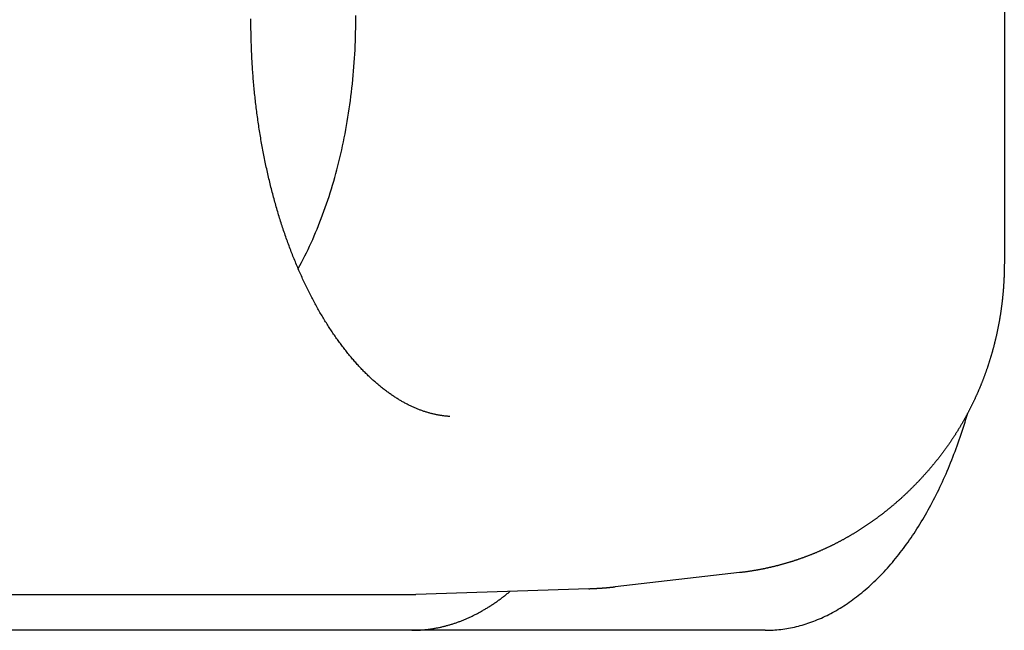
# Model space of a CAD drawing. Extents: x 987 to 2641, y 1244 to 2490.
# Tile 132 of 138: x 2582 to 2596, y 2078 to 2087. Entities that reach past the tile are written whole.
import ezdxf

# ---------------------------------------------------------------- set-up
doc = ezdxf.new("R2010")
doc.units = 0
doc.layers.add('KF_GRAVIS_8_REAR', color=7, linetype='CONTINUOUS')

# ---------------------------------------------------------------- blocks, each defined once
blk = doc.blocks.new('KF_GRAVIS_8_REAR')
at = {"layer": 'KF_GRAVIS_8_REAR'}
for p, q in [((81.94139, -55.61682), (81.94139, -62.38318)), ((78.25869, -66.69744), (76.52949, -66.89401)), ((76.16399, -66.92069), (73.75525, -66.99913)), ((57.29782, -67), (73.70168, -67)), ((72.71031, -67.5), (59.17511, -67.5)), ((78.61561, -67.5), (72.71031, -67.5))]:
    blk.add_line(p, q, dxfattribs=at)
for points in [[(74.2283, -64.5235, 0), (74.2183, -64.5228, 0), (74.2083, -64.522, 0), (74.1982, -64.5212, 0), (74.1881, -64.5203, 0), (74.1781, -64.5193, 0), (74.168, -64.5182, 0), (74.1579, -64.5171, 0), (74.1477, -64.5159, 0), (74.1376, -64.5146, 0), (74.1274, -64.5132, 0), (74.1173, -64.5117, 0), (74.1071, -64.5102, 0), (74.0969, -64.5086, 0), (74.0867, -64.5069, 0), (74.0765, -64.5051, 0), (74.0663, -64.5033, 0), (74.0561, -64.5013, 0), (74.0458, -64.4993, 0), (74.0355, -64.4972, 0), (74.0253, -64.495, 0), (74.015, -64.4927, 0), (74.0047, -64.4904, 0), (73.9944, -64.488, 0), (73.9841, -64.4855, 0), (73.9737, -64.4829, 0), (73.9634, -64.4802, 0), (73.953, -64.4774, 0), (73.9427, -64.4746, 0), (73.9323, -64.4716, 0), (73.9219, -64.4686, 0), (73.9115, -64.4655, 0), (73.9011, -64.4623, 0), (73.8907, -64.459, 0), (73.8802, -64.4557, 0), (73.8698, -64.4522, 0), (73.8593, -64.4487, 0), (73.8489, -64.445, 0), (73.8384, -64.4413, 0), (73.8279, -64.4375, 0), (73.8174, -64.4336, 0), (73.8069, -64.4297, 0), (73.7964, -64.4256, 0), (73.7858, -64.4214, 0), (73.7753, -64.4172, 0), (73.7647, -64.4129, 0), (73.7542, -64.4084, 0), (73.7436, -64.4039, 0), (73.733, -64.3993, 0), (73.7224, -64.3946, 0), (73.7118, -64.3898, 0), (73.7012, -64.3849, 0), (73.6906, -64.38, 0), (73.68, -64.3749, 0), (73.6694, -64.3698, 0), (73.6587, -64.3645, 0), (73.6481, -64.3592, 0), (73.6374, -64.3537, 0), (73.6267, -64.3482, 0), (73.616, -64.3426, 0), (73.6054, -64.3369, 0), (73.5947, -64.331, 0), (73.5839, -64.3251, 0), (73.5732, -64.3191, 0), (73.5625, -64.313, 0), (73.5518, -64.3068, 0), (73.541, -64.3005, 0), (73.5303, -64.2942, 0), (73.5195, -64.2877, 0), (73.5088, -64.2811, 0), (73.498, -64.2744, 0), (73.4872, -64.2676, 0), (73.4764, -64.2607, 0), (73.4656, -64.2538, 0), (73.4548, -64.2467, 0), (73.444, -64.2395, 0), (73.4332, -64.2323, 0), (73.4224, -64.2249, 0), (73.4115, -64.2174, 0), (73.4007, -64.2098, 0), (73.3898, -64.2022, 0), (73.379, -64.1944, 0), (73.3681, -64.1865, 0), (73.3572, -64.1785, 0), (73.3464, -64.1705, 0), (73.3355, -64.1623, 0), (73.3246, -64.154, 0), (73.3137, -64.1456, 0), (73.3028, -64.1371, 0), (73.2919, -64.1285, 0), (73.281, -64.1198, 0), (73.27, -64.111, 0), (73.2591, -64.1021, 0), (73.2482, -64.0931, 0), (73.2372, -64.084, 0), (73.2263, -64.0748, 0), (73.2153, -64.0655, 0), (73.2044, -64.056, 0), (73.1934, -64.0465, 0), (73.1825, -64.0369, 0), (73.1715, -64.0271, 0), (73.1605, -64.0173, 0), (73.1495, -64.0073, 0), (73.1385, -63.9972, 0), (73.1276, -63.987, 0), (73.1166, -63.9767, 0), (73.1056, -63.9664, 0), (73.0946, -63.9559, 0), (73.0837, -63.9453, 0), (73.0727, -63.9346, 0), (73.0617, -63.9237, 0), (73.0508, -63.9128, 0), (73.0399, -63.9018, 0), (73.0289, -63.8907, 0), (73.018, -63.8794, 0), (73.0071, -63.8681, 0), (72.9962, -63.8567, 0), (72.9853, -63.8451, 0), (72.9744, -63.8335, 0), (72.9635, -63.8217, 0), (72.9527, -63.8099, 0), (72.9418, -63.7979, 0), (72.931, -63.7859, 0), (72.9201, -63.7737, 0), (72.9093, -63.7615, 0), (72.8985, -63.7491, 0), (72.8877, -63.7366, 0), (72.8769, -63.7241, 0), (72.8662, -63.7114, 0), (72.8554, -63.6986, 0), (72.8447, -63.6858, 0), (72.8339, -63.6728, 0), (72.8232, -63.6597, 0), (72.8126, -63.6466, 0), (72.8019, -63.6333, 0), (72.7912, -63.6199, 0), (72.7806, -63.6065, 0), (72.77, -63.5929, 0), (72.7594, -63.5792, 0), (72.7488, -63.5655, 0), (72.7382, -63.5516, 0), (72.7277, -63.5376, 0), (72.7172, -63.5236, 0), (72.7067, -63.5094, 0), (72.6962, -63.4951, 0), (72.6857, -63.4808, 0), (72.6753, -63.4663, 0), (72.6649, -63.4518, 0), (72.6545, -63.4371, 0), (72.6441, -63.4224, 0), (72.6338, -63.4076, 0), (72.6235, -63.3926, 0), (72.6132, -63.3776, 0), (72.6029, -63.3625, 0), (72.5927, -63.3472, 0), (72.5825, -63.3319, 0), (72.5723, -63.3165, 0), (72.5621, -63.301, 0), (72.552, -63.2854, 0), (72.5419, -63.2697, 0), (72.5318, -63.2539, 0), (72.5217, -63.238, 0), (72.5117, -63.222, 0), (72.5017, -63.2059, 0), (72.4918, -63.1898, 0), (72.4818, -63.1735, 0), (72.4719, -63.1571, 0), (72.4621, -63.1407, 0), (72.4522, -63.1242, 0), (72.4424, -63.1075, 0), (72.4326, -63.0908, 0), (72.4229, -63.074, 0), (72.4132, -63.0571, 0), (72.4035, -63.0401, 0), (72.3939, -63.023, 0), (72.3843, -63.0058, 0), (72.3747, -62.9885, 0), (72.3652, -62.9711, 0), (72.3557, -62.9537, 0), (72.3462, -62.9362, 0), (72.3368, -62.9185, 0), (72.3274, -62.9008, 0), (72.3181, -62.883, 0), (72.3087, -62.8651, 0), (72.2995, -62.8471, 0), (72.2902, -62.8291, 0), (72.281, -62.8109, 0), (72.2719, -62.7927, 0), (72.2627, -62.7744, 0), (72.2537, -62.756, 0), (72.2446, -62.7375, 0), (72.2356, -62.719, 0), (72.2266, -62.7003, 0), (72.2177, -62.6816, 0), (72.2088, -62.6628, 0), (72.2, -62.6439, 0), (72.1912, -62.6249, 0), (72.1824, -62.6059, 0), (72.1737, -62.5868, 0), (72.165, -62.5676, 0), (72.1563, -62.5483, 0), (72.1477, -62.5289, 0), (72.1392, -62.5095, 0), (72.1307, -62.4899, 0), (72.1222, -62.4703, 0), (72.1138, -62.4507, 0), (72.1054, -62.4309, 0), (72.097, -62.4111, 0), (72.0887, -62.3912, 0), (72.0805, -62.3712, 0), (72.0723, -62.3512, 0), (72.0641, -62.331, 0), (72.056, -62.3108, 0), (72.0479, -62.2906, 0), (72.0399, -62.2702, 0), (72.0319, -62.2498, 0), (72.024, -62.2293, 0), (72.0161, -62.2088, 0), (72.0083, -62.1881, 0), (72.0005, -62.1674, 0), (71.9927, -62.1467, 0), (71.985, -62.1258, 0), (71.9774, -62.1049, 0), (71.9698, -62.0839, 0), (71.9622, -62.0629, 0), (71.9547, -62.0418, 0), (71.9473, -62.0206, 0), (71.9399, -61.9994, 0), (71.9325, -61.9781, 0), (71.9252, -61.9567, 0), (71.918, -61.9352, 0), (71.9107, -61.9137, 0), (71.9036, -61.8921, 0), (71.8965, -61.8705, 0), (71.8894, -61.8488, 0), (71.8824, -61.827, 0), (71.8755, -61.8052, 0), (71.8686, -61.7833, 0), (71.8618, -61.7614, 0), (71.855, -61.7393, 0), (71.8482, -61.7173, 0), (71.8416, -61.6951, 0), (71.8349, -61.6729, 0), (71.8284, -61.6507, 0), (71.8218, -61.6284, 0), (71.8154, -61.606, 0), (71.8089, -61.5836, 0), (71.8026, -61.5611, 0), (71.7963, -61.5385, 0), (71.79, -61.5159, 0), (71.7838, -61.4933, 0), (71.7777, -61.4706, 0), (71.7716, -61.4478, 0), (71.7656, -61.425, 0), (71.7596, -61.4021, 0), (71.7537, -61.3792, 0), (71.7478, -61.3562, 0), (71.742, -61.3332, 0), (71.7363, -61.3101, 0), (71.7306, -61.287, 0), (71.7249, -61.2638, 0), (71.7193, -61.2406, 0), (71.7138, -61.2173, 0), (71.7083, -61.1939, 0), (71.7029, -61.1706, 0), (71.6976, -61.1471, 0), (71.6923, -61.1237, 0), (71.687, -61.1001, 0), (71.6818, -61.0766, 0), (71.6767, -61.053, 0), (71.6716, -61.0293, 0), (71.6666, -61.0056, 0), (71.6617, -60.9819, 0), (71.6568, -60.9581, 0), (71.6519, -60.9342, 0), (71.6471, -60.9104, 0), (71.6424, -60.8865, 0), (71.6377, -60.8625, 0), (71.6331, -60.8385, 0), (71.6286, -60.8145, 0), (71.6241, -60.7904, 0), (71.6197, -60.7663, 0), (71.6153, -60.7421, 0), (71.611, -60.7179, 0), (71.6067, -60.6937, 0), (71.6025, -60.6694, 0), (71.5984, -60.6451, 0), (71.5943, -60.6208, 0), (71.5903, -60.5964, 0), (71.5864, -60.572, 0), (71.5825, -60.5475, 0), (71.5786, -60.5231, 0), (71.5749, -60.4985, 0), (71.5711, -60.474, 0), (71.5675, -60.4494, 0), (71.5639, -60.4248, 0), (71.5604, -60.4002, 0), (71.5569, -60.3755, 0), (71.5535, -60.3508, 0), (71.5501, -60.3261, 0), (71.5469, -60.3013, 0), (71.5436, -60.2765, 0), (71.5405, -60.2517, 0), (71.5374, -60.2269, 0), (71.5343, -60.202, 0), (71.5314, -60.1771, 0), (71.5285, -60.1522, 0), (71.5256, -60.1272, 0), (71.5228, -60.1022, 0), (71.5201, -60.0772, 0), (71.5174, -60.0522, 0), (71.5148, -60.0272, 0), (71.5123, -60.0021, 0), (71.5098, -59.977, 0), (71.5074, -59.9519, 0), (71.5051, -59.9268, 0), (71.5028, -59.9016, 0), (71.5006, -59.8764, 0), (71.4984, -59.8512, 0), (71.4963, -59.826, 0), (71.4943, -59.8008, 0), (71.4923, -59.7755, 0), (71.4904, -59.7503, 0), (71.4886, -59.725, 0), (71.4868, -59.6997, 0), (71.4851, -59.6744, 0), (71.4834, -59.6491, 0), (71.4819, -59.6237, 0), (71.4803, -59.5984, 0), (71.4789, -59.573, 0), (71.4775, -59.5476, 0), (71.4761, -59.5222, 0), (71.4749, -59.4968, 0), (71.4737, -59.4714, 0), (71.4725, -59.446, 0), (71.4714, -59.4206, 0), (71.4704, -59.3951, 0), (71.4695, -59.3697, 0), (71.4686, -59.3442, 0), (71.4677, -59.3187, 0), (71.467, -59.2933, 0), (71.4663, -59.2678, 0), (71.4656, -59.2423, 0), (71.4651, -59.2168, 0), (71.4646, -59.1913, 0), (71.4641, -59.1658, 0), (71.4637, -59.1403, 0), (71.4634, -59.1148, 0), (71.4632, -59.0893, 0), (71.463, -59.0638, 0), (71.4628, -59.0383, 0), (71.4628, -59.0128, 0), (71.4628, -58.9872, 0)], [(72.1201, -62.4658, 0), (72.1437, -62.4224, 0), (72.167, -62.3785, 0), (72.1901, -62.3342, 0), (72.2128, -62.2894, 0), (72.2352, -62.2441, 0), (72.2573, -62.1983, 0), (72.2791, -62.1521, 0), (72.3006, -62.1054, 0), (72.3218, -62.0583, 0), (72.3426, -62.0108, 0), (72.3631, -61.9628, 0), (72.3833, -61.9144, 0), (72.4031, -61.8655, 0), (72.4226, -61.8163, 0), (72.4418, -61.7667, 0), (72.4606, -61.7166, 0), (72.479, -61.6662, 0), (72.4972, -61.6154, 0), (72.5149, -61.5642, 0), (72.5324, -61.5127, 0), (72.5494, -61.4608, 0), (72.5662, -61.4085, 0), (72.5825, -61.3559, 0), (72.5985, -61.303, 0), (72.6141, -61.2497, 0), (72.6294, -61.1961, 0), (72.6443, -61.1422, 0), (72.6588, -61.088, 0), (72.6729, -61.0335, 0), (72.6867, -60.9786, 0), (72.7001, -60.9236, 0), (72.7131, -60.8682, 0), (72.7257, -60.8126, 0), (72.738, -60.7567, 0), (72.7498, -60.7005, 0), (72.7613, -60.6441, 0), (72.7724, -60.5875, 0), (72.7831, -60.5307, 0), (72.7934, -60.4736, 0), (72.8033, -60.4163, 0), (72.8129, -60.3588, 0), (72.822, -60.3012, 0), (72.8307, -60.2433, 0), (72.8391, -60.1853, 0), (72.847, -60.1271, 0), (72.8545, -60.0687, 0), (72.8617, -60.0102, 0), (72.8684, -59.9515, 0), (72.8747, -59.8927, 0), (72.8807, -59.8337, 0), (72.8862, -59.7747, 0), (72.8913, -59.7155, 0), (72.896, -59.6563, 0), (72.9003, -59.5969, 0), (72.9042, -59.5375, 0), (72.9077, -59.4779, 0), (72.9108, -59.4183, 0), (72.9134, -59.3587, 0), (72.9157, -59.299, 0), (72.9175, -59.2392, 0), (72.919, -59.1795, 0), (72.92, -59.1197, 0), (72.9206, -59.0598, 0), (72.9208, -59, 0), (72.9206, -58.9402, 0)], [(81.9414, -62.3832, 0), (81.9414, -62.3911, 0), (81.9414, -62.3989, 0), (81.9413, -62.4068, 0), (81.9413, -62.4147, 0), (81.9412, -62.4225, 0), (81.9412, -62.4304, 0), (81.9411, -62.4383, 0), (81.941, -62.4461, 0), (81.9409, -62.454, 0), (81.9407, -62.4619, 0), (81.9406, -62.4697, 0), (81.9405, -62.4776, 0), (81.9403, -62.4854, 0), (81.9401, -62.4933, 0), (81.9399, -62.5012, 0), (81.9397, -62.509, 0), (81.9395, -62.5169, 0), (81.9393, -62.5248, 0), (81.939, -62.5326, 0), (81.9388, -62.5405, 0), (81.9385, -62.5483, 0), (81.9382, -62.5562, 0), (81.938, -62.5641, 0), (81.9376, -62.5719, 0), (81.9373, -62.5798, 0), (81.937, -62.5876, 0), (81.9366, -62.5955, 0), (81.9363, -62.6033, 0), (81.9359, -62.6112, 0), (81.9355, -62.619, 0), (81.9351, -62.6269, 0), (81.9347, -62.6347, 0), (81.9343, -62.6426, 0), (81.9339, -62.6504, 0), (81.9334, -62.6583, 0), (81.933, -62.6661, 0), (81.9325, -62.674, 0), (81.932, -62.6818, 0), (81.9315, -62.6897, 0), (81.931, -62.6975, 0), (81.9304, -62.7054, 0), (81.9299, -62.7132, 0), (81.9293, -62.721, 0), (81.9288, -62.7289, 0), (81.9282, -62.7367, 0), (81.9276, -62.7445, 0), (81.927, -62.7524, 0), (81.9264, -62.7602, 0), (81.9257, -62.768, 0), (81.9251, -62.7759, 0), (81.9244, -62.7837, 0), (81.9238, -62.7915, 0), (81.9231, -62.7994, 0), (81.9224, -62.8072, 0), (81.9217, -62.815, 0), (81.9209, -62.8228, 0), (81.9202, -62.8307, 0), (81.9194, -62.8385, 0), (81.9187, -62.8463, 0), (81.9179, -62.8541, 0), (81.9171, -62.8619, 0), (81.9163, -62.8697, 0), (81.9155, -62.8775, 0), (81.9146, -62.8854, 0), (81.9138, -62.8932, 0), (81.9129, -62.901, 0), (81.9121, -62.9088, 0), (81.9112, -62.9166, 0), (81.9103, -62.9244, 0), (81.9094, -62.9322, 0), (81.9084, -62.94, 0), (81.9075, -62.9478, 0), (81.9065, -62.9556, 0), (81.9056, -62.9634, 0), (81.9046, -62.9712, 0), (81.9036, -62.979, 0), (81.9026, -62.9867, 0), (81.9016, -62.9945, 0), (81.9005, -63.0023, 0), (81.8995, -63.0101, 0), (81.8984, -63.0179, 0), (81.8974, -63.0257, 0), (81.8963, -63.0334, 0), (81.8952, -63.0412, 0), (81.8941, -63.049, 0), (81.8929, -63.0568, 0), (81.8918, -63.0645, 0), (81.8907, -63.0723, 0), (81.8895, -63.0801, 0), (81.8883, -63.0878, 0), (81.8871, -63.0956, 0), (81.8859, -63.1033, 0), (81.8847, -63.1111, 0), (81.8835, -63.1188, 0), (81.8822, -63.1266, 0), (81.881, -63.1343, 0), (81.8797, -63.1421, 0), (81.8784, -63.1498, 0), (81.8771, -63.1576, 0), (81.8758, -63.1653, 0), (81.8745, -63.173, 0), (81.8731, -63.1808, 0), (81.8718, -63.1885, 0), (81.8704, -63.1962, 0), (81.869, -63.204, 0), (81.8676, -63.2117, 0), (81.8662, -63.2194, 0), (81.8648, -63.2271, 0), (81.8634, -63.2348, 0), (81.8619, -63.2426, 0), (81.8605, -63.2503, 0), (81.859, -63.258, 0), (81.8575, -63.2657, 0), (81.856, -63.2734, 0), (81.8545, -63.2811, 0), (81.853, -63.2888, 0), (81.8514, -63.2965, 0), (81.8499, -63.3042, 0), (81.8483, -63.3119, 0), (81.8467, -63.3195, 0), (81.8451, -63.3272, 0), (81.8435, -63.3349, 0), (81.8419, -63.3426, 0), (81.8403, -63.3503, 0), (81.8386, -63.3579, 0), (81.837, -63.3656, 0), (81.8353, -63.3733, 0), (81.8336, -63.3809, 0), (81.8319, -63.3886, 0), (81.8302, -63.3962, 0), (81.8285, -63.4039, 0), (81.8267, -63.4116, 0), (81.825, -63.4192, 0), (81.8232, -63.4268, 0), (81.8214, -63.4345, 0), (81.8196, -63.4421, 0), (81.8178, -63.4498, 0), (81.816, -63.4574, 0), (81.8142, -63.465, 0), (81.8123, -63.4726, 0), (81.8105, -63.4803, 0), (81.8086, -63.4879, 0), (81.8067, -63.4955, 0), (81.8048, -63.5031, 0), (81.8029, -63.5107, 0), (81.801, -63.5183, 0), (81.799, -63.5259, 0), (81.7971, -63.5335, 0), (81.7951, -63.5411, 0), (81.7931, -63.5487, 0), (81.7911, -63.5563, 0), (81.7891, -63.5639, 0), (81.7871, -63.5714, 0), (81.7851, -63.579, 0), (81.783, -63.5866, 0), (81.7809, -63.5941, 0), (81.7789, -63.6017, 0), (81.7768, -63.6093, 0), (81.7747, -63.6168, 0), (81.7726, -63.6244, 0), (81.7704, -63.6319, 0), (81.7683, -63.6395, 0), (81.7661, -63.647, 0), (81.764, -63.6545, 0), (81.7618, -63.6621, 0), (81.7596, -63.6696, 0), (81.7574, -63.6771, 0), (81.7551, -63.6847, 0), (81.7529, -63.6922, 0), (81.7507, -63.6997, 0), (81.7484, -63.7072, 0), (81.7461, -63.7147, 0), (81.7438, -63.7222, 0), (81.7415, -63.7297, 0), (81.7392, -63.7372, 0), (81.7369, -63.7447, 0), (81.7345, -63.7522, 0), (81.7322, -63.7596, 0), (81.7298, -63.7671, 0), (81.7274, -63.7746, 0), (81.725, -63.782, 0), (81.7226, -63.7895, 0), (81.7202, -63.797, 0), (81.7178, -63.8044, 0), (81.7153, -63.8119, 0), (81.7128, -63.8193, 0), (81.7104, -63.8267, 0), (81.7079, -63.8342, 0), (81.7054, -63.8416, 0), (81.7029, -63.849, 0), (81.7003, -63.8565, 0), (81.6978, -63.8639, 0), (81.6952, -63.8713, 0), (81.6927, -63.8787, 0), (81.6901, -63.8861, 0), (81.6875, -63.8935, 0), (81.6849, -63.9009, 0), (81.6822, -63.9083, 0), (81.6796, -63.9157, 0), (81.677, -63.923, 0), (81.6743, -63.9304, 0), (81.6716, -63.9378, 0), (81.6689, -63.9452, 0), (81.6662, -63.9525, 0), (81.6635, -63.9599, 0), (81.6608, -63.9672, 0), (81.658, -63.9746, 0), (81.6553, -63.9819, 0), (81.6525, -63.9892, 0), (81.6497, -63.9966, 0), (81.6469, -64.0039, 0), (81.6441, -64.0112, 0), (81.6413, -64.0185, 0), (81.6385, -64.0258, 0), (81.6356, -64.0331, 0), (81.6327, -64.0404, 0), (81.6299, -64.0477, 0), (81.627, -64.055, 0), (81.6241, -64.0623, 0), (81.6212, -64.0696, 0), (81.6182, -64.0768, 0), (81.6153, -64.0841, 0), (81.6123, -64.0914, 0), (81.6094, -64.0986, 0), (81.6064, -64.1059, 0), (81.6034, -64.1131, 0), (81.6004, -64.1204, 0), (81.5974, -64.1276, 0), (81.5943, -64.1348, 0), (81.5913, -64.1421, 0), (81.5882, -64.1493, 0), (81.5852, -64.1565, 0), (81.5821, -64.1637, 0), (81.579, -64.1709, 0), (81.5759, -64.1781, 0), (81.5727, -64.1853, 0), (81.5696, -64.1925, 0), (81.5664, -64.1996, 0), (81.5633, -64.2068, 0), (81.5601, -64.214, 0), (81.5569, -64.2211, 0), (81.5537, -64.2283, 0), (81.5505, -64.2354, 0), (81.5472, -64.2426, 0), (81.544, -64.2497, 0), (81.5407, -64.2568, 0), (81.5375, -64.264, 0), (81.5342, -64.2711, 0), (81.5309, -64.2782, 0), (81.5276, -64.2853, 0), (81.5243, -64.2924, 0), (81.5209, -64.2995, 0), (81.5176, -64.3066, 0), (81.5142, -64.3137, 0), (81.5108, -64.3207, 0), (81.5075, -64.3278, 0), (81.5041, -64.3349, 0), (81.5006, -64.3419, 0), (81.4972, -64.349, 0), (81.4938, -64.356, 0), (81.4903, -64.3631, 0), (81.4869, -64.3701, 0), (81.4834, -64.3771, 0), (81.4799, -64.3841, 0), (81.4764, -64.3911, 0), (81.4729, -64.3982, 0), (81.4693, -64.4052, 0), (81.4658, -64.4121, 0), (81.4623, -64.4191, 0), (81.4587, -64.4261, 0), (81.4551, -64.4331, 0), (81.4515, -64.44, 0), (81.4479, -64.447, 0), (81.4443, -64.454, 0), (81.4407, -64.4609, 0), (81.437, -64.4678, 0), (81.4334, -64.4748, 0), (81.4297, -64.4817, 0), (81.426, -64.4886, 0), (81.4223, -64.4955, 0), (81.4186, -64.5024, 0), (81.4149, -64.5093, 0), (81.4111, -64.5162, 0), (81.4074, -64.5231, 0), (81.4036, -64.53, 0), (81.3999, -64.5369, 0), (81.3961, -64.5437, 0), (81.3923, -64.5506, 0), (81.3885, -64.5574, 0), (81.3846, -64.5643, 0), (81.3808, -64.5711, 0), (81.377, -64.5779, 0), (81.3731, -64.5848, 0), (81.3692, -64.5916, 0), (81.3653, -64.5984, 0), (81.3614, -64.6052, 0), (81.3575, -64.612, 0), (81.3536, -64.6188, 0), (81.3497, -64.6255, 0), (81.3457, -64.6323, 0), (81.3418, -64.6391, 0), (81.3378, -64.6458, 0), (81.3338, -64.6526, 0), (81.3298, -64.6593, 0), (81.3258, -64.6661, 0), (81.3218, -64.6728, 0), (81.3177, -64.6795, 0), (81.3137, -64.6862, 0), (81.3096, -64.6929, 0), (81.3055, -64.6996, 0), (81.3014, -64.7063, 0), (81.2973, -64.713, 0), (81.2932, -64.7197, 0), (81.2891, -64.7263, 0), (81.285, -64.733, 0), (81.2808, -64.7396, 0), (81.2767, -64.7463, 0), (81.2725, -64.7529, 0), (81.2683, -64.7595, 0), (81.2641, -64.7661, 0), (81.2599, -64.7728, 0), (81.2557, -64.7794, 0), (81.2514, -64.786, 0), (81.2472, -64.7925, 0), (81.2429, -64.7991, 0), (81.2386, -64.8057, 0), (81.2344, -64.8123, 0), (81.2301, -64.8188, 0), (81.2258, -64.8254, 0), (81.2214, -64.8319, 0), (81.2171, -64.8384, 0), (81.2128, -64.845, 0), (81.2084, -64.8515, 0), (81.204, -64.858, 0), (81.1996, -64.8645, 0), (81.1952, -64.871, 0), (81.1908, -64.8774, 0), (81.1864, -64.8839, 0), (81.182, -64.8904, 0), (81.1776, -64.8968, 0), (81.1731, -64.9033, 0), (81.1686, -64.9097, 0), (81.1641, -64.9162, 0), (81.1597, -64.9226, 0), (81.1552, -64.929, 0), (81.1506, -64.9354, 0), (81.1461, -64.9418, 0), (81.1416, -64.9482, 0), (81.137, -64.9546, 0), (81.1325, -64.961, 0), (81.1279, -64.9673, 0), (81.1233, -64.9737, 0), (81.1187, -64.98, 0), (81.1141, -64.9864, 0), (81.1095, -64.9927, 0), (81.1048, -64.999, 0), (81.1002, -65.0053, 0), (81.0955, -65.0116, 0), (81.0909, -65.0179, 0), (81.0862, -65.0242, 0), (81.0815, -65.0305, 0), (81.0768, -65.0368, 0), (81.0721, -65.043, 0), (81.0673, -65.0493, 0), (81.0626, -65.0555, 0), (81.0578, -65.0618, 0), (81.0531, -65.068, 0), (81.0483, -65.0742, 0), (81.0435, -65.0804, 0), (81.0387, -65.0866, 0), (81.0339, -65.0928, 0), (81.0291, -65.099, 0), (81.0243, -65.1051, 0), (81.0194, -65.1113, 0), (81.0146, -65.1175, 0), (81.0097, -65.1236, 0), (81.0048, -65.1297, 0), (80.9999, -65.1359, 0), (80.995, -65.142, 0), (80.9901, -65.1481, 0), (80.9852, -65.1542, 0), (80.9802, -65.1603, 0), (80.9753, -65.1663, 0)], [(78.6156, -67.5, 0), (78.6428, -67.4998, 0), (78.67, -67.4992, 0), (78.6972, -67.4982, 0), (78.7244, -67.4967, 0), (78.7516, -67.4949, 0), (78.7787, -67.4926, 0), (78.8059, -67.49, 0), (78.833, -67.4869, 0), (78.8602, -67.4834, 0), (78.8873, -67.4796, 0), (78.9144, -67.4753, 0), (78.9414, -67.4706, 0), (78.9685, -67.4655, 0), (78.9955, -67.46, 0), (79.0225, -67.4541, 0), (79.0494, -67.4477, 0), (79.0764, -67.441, 0), (79.1033, -67.4339, 0), (79.1301, -67.4264, 0), (79.1569, -67.4184, 0), (79.1837, -67.4101, 0), (79.2105, -67.4013, 0), (79.2371, -67.3922, 0), (79.2638, -67.3827, 0), (79.2904, -67.3727, 0), (79.3169, -67.3624, 0), (79.3434, -67.3516, 0), (79.3699, -67.3405, 0), (79.3962, -67.3289, 0), (79.4226, -67.317, 0), (79.4488, -67.3047, 0), (79.475, -67.292, 0), (79.5012, -67.2788, 0), (79.5273, -67.2653, 0), (79.5533, -67.2514, 0), (79.5792, -67.2371, 0), (79.6051, -67.2225, 0), (79.6309, -67.2074, 0), (79.6566, -67.1919, 0), (79.6822, -67.1761, 0), (79.7078, -67.1599, 0), (79.7332, -67.1433, 0), (79.7586, -67.1263, 0), (79.784, -67.1089, 0), (79.8092, -67.0911, 0), (79.8343, -67.073, 0), (79.8594, -67.0545, 0), (79.8843, -67.0356, 0), (79.9092, -67.0164, 0), (79.9339, -66.9967, 0), (79.9586, -66.9767, 0), (79.9832, -66.9564, 0), (80.0076, -66.9356, 0), (80.032, -66.9145, 0), (80.0562, -66.893, 0), (80.0804, -66.8712, 0), (80.1044, -66.849, 0), (80.1283, -66.8264, 0), (80.1521, -66.8035, 0), (80.1758, -66.7802, 0), (80.1994, -66.7566, 0), (80.2229, -66.7326, 0), (80.2462, -66.7083, 0), (80.2695, -66.6836, 0), (80.2926, -66.6586, 0), (80.3155, -66.6332, 0), (80.3384, -66.6074, 0), (80.3611, -66.5814, 0), (80.3837, -66.555, 0), (80.4062, -66.5282, 0), (80.4285, -66.5011, 0), (80.4507, -66.4737, 0), (80.4727, -66.446, 0), (80.4947, -66.4179, 0), (80.5164, -66.3895, 0), (80.5381, -66.3607, 0), (80.5596, -66.3317, 0), (80.5809, -66.3023, 0), (80.6021, -66.2726, 0), (80.6232, -66.2426, 0), (80.6441, -66.2122, 0), (80.6649, -66.1816, 0), (80.6855, -66.1506, 0), (80.7059, -66.1193, 0), (80.7262, -66.0878, 0), (80.7463, -66.0559, 0), (80.7663, -66.0237, 0), (80.7861, -65.9912, 0), (80.8058, -65.9584, 0), (80.8253, -65.9254, 0), (80.8446, -65.892, 0), (80.8638, -65.8584, 0), (80.8828, -65.8244, 0), (80.9016, -65.7902, 0), (80.9203, -65.7557, 0), (80.9388, -65.7209, 0), (80.9571, -65.6858, 0), (80.9752, -65.6505, 0), (80.9932, -65.6149, 0), (81.011, -65.579, 0), (81.0286, -65.5429, 0), (81.046, -65.5065, 0), (81.0633, -65.4698, 0), (81.0803, -65.4329, 0), (81.0972, -65.3957, 0), (81.1139, -65.3583, 0), (81.1304, -65.3206, 0), (81.1468, -65.2827, 0), (81.1629, -65.2445, 0), (81.1789, -65.2061, 0), (81.1946, -65.1674, 0), (81.2102, -65.1285, 0), (81.2256, -65.0894, 0), (81.2408, -65.0501, 0), (81.2557, -65.0105, 0), (81.2705, -64.9707, 0), (81.2851, -64.9307, 0), (81.2995, -64.8904, 0), (81.3137, -64.85, 0), (81.3277, -64.8093, 0), (81.3415, -64.7684, 0), (81.3551, -64.7274, 0), (81.3685, -64.6861, 0), (81.3817, -64.6446, 0), (81.3946, -64.6029, 0), (81.4074, -64.561, 0), (81.42, -64.519, 0), (81.4323, -64.4767, 0)], [(80.9753, -65.1663, 0), (80.97, -65.1728, 0), (80.9647, -65.1793, 0), (80.9594, -65.1857, 0), (80.9541, -65.1922, 0), (80.9487, -65.1986, 0), (80.9434, -65.2051, 0), (80.938, -65.2115, 0), (80.9326, -65.2179, 0), (80.9273, -65.2243, 0), (80.9219, -65.2307, 0), (80.9165, -65.2371, 0), (80.911, -65.2434, 0), (80.9056, -65.2498, 0), (80.9002, -65.2561, 0), (80.8947, -65.2625, 0), (80.8893, -65.2688, 0), (80.8838, -65.2751, 0), (80.8783, -65.2814, 0), (80.8728, -65.2877, 0), (80.8673, -65.294, 0), (80.8618, -65.3003, 0), (80.8563, -65.3066, 0), (80.8507, -65.3128, 0), (80.8452, -65.3191, 0), (80.8396, -65.3253, 0), (80.834, -65.3315, 0), (80.8284, -65.3377, 0), (80.8228, -65.344, 0), (80.8172, -65.3501, 0), (80.8116, -65.3563, 0), (80.806, -65.3625, 0), (80.8003, -65.3687, 0), (80.7947, -65.3748, 0), (80.789, -65.381, 0), (80.7833, -65.3871, 0), (80.7777, -65.3932, 0), (80.772, -65.3993, 0), (80.7663, -65.4054, 0), (80.7605, -65.4115, 0), (80.7548, -65.4176, 0), (80.7491, -65.4237, 0), (80.7433, -65.4297, 0), (80.7376, -65.4358, 0), (80.7318, -65.4418, 0), (80.726, -65.4478, 0), (80.7202, -65.4539, 0), (80.7144, -65.4599, 0), (80.7086, -65.4658, 0), (80.7027, -65.4718, 0), (80.6969, -65.4778, 0), (80.6911, -65.4838, 0), (80.6852, -65.4897, 0), (80.6793, -65.4956, 0), (80.6734, -65.5016, 0), (80.6675, -65.5075, 0), (80.6616, -65.5134, 0), (80.6557, -65.5193, 0), (80.6498, -65.5252, 0), (80.6439, -65.531, 0), (80.6379, -65.5369, 0), (80.632, -65.5428, 0), (80.626, -65.5486, 0), (80.62, -65.5544, 0), (80.614, -65.5602, 0), (80.608, -65.566, 0), (80.602, -65.5718, 0), (80.596, -65.5776, 0), (80.5899, -65.5834, 0), (80.5839, -65.5891, 0), (80.5778, -65.5949, 0), (80.5718, -65.6006, 0), (80.5657, -65.6063, 0), (80.5596, -65.612, 0), (80.5535, -65.6177, 0), (80.5474, -65.6234, 0), (80.5413, -65.6291, 0), (80.5351, -65.6348, 0), (80.529, -65.6404, 0), (80.5229, -65.6461, 0), (80.5167, -65.6517, 0), (80.5105, -65.6573, 0), (80.5043, -65.6629, 0), (80.4981, -65.6685, 0), (80.4919, -65.6741, 0), (80.4857, -65.6797, 0), (80.4795, -65.6852, 0), (80.4733, -65.6908, 0), (80.467, -65.6963, 0), (80.4608, -65.7018, 0), (80.4545, -65.7073, 0), (80.4482, -65.7128, 0), (80.4419, -65.7183, 0), (80.4356, -65.7238, 0), (80.4293, -65.7293, 0), (80.423, -65.7347, 0), (80.4167, -65.7402, 0), (80.4103, -65.7456, 0), (80.404, -65.751, 0), (80.3976, -65.7564, 0), (80.3912, -65.7618, 0), (80.3849, -65.7672, 0), (80.3785, -65.7725, 0), (80.3721, -65.7779, 0), (80.3657, -65.7832, 0), (80.3592, -65.7886, 0), (80.3528, -65.7939, 0), (80.3464, -65.7992, 0), (80.3399, -65.8045, 0), (80.3334, -65.8097, 0), (80.327, -65.815, 0), (80.3205, -65.8203, 0), (80.314, -65.8255, 0), (80.3075, -65.8307, 0), (80.301, -65.8359, 0), (80.2945, -65.8411, 0), (80.2879, -65.8463, 0), (80.2814, -65.8515, 0), (80.2748, -65.8567, 0), (80.2683, -65.8618, 0), (80.2617, -65.867, 0), (80.2551, -65.8721, 0), (80.2485, -65.8772, 0), (80.2419, -65.8823, 0), (80.2353, -65.8874, 0), (80.2287, -65.8925, 0), (80.222, -65.8975, 0), (80.2154, -65.9026, 0), (80.2088, -65.9076, 0), (80.2021, -65.9126, 0), (80.1954, -65.9176, 0), (80.1887, -65.9226, 0), (80.182, -65.9276, 0), (80.1753, -65.9326, 0), (80.1686, -65.9375, 0), (80.1619, -65.9425, 0), (80.1552, -65.9474, 0), (80.1484, -65.9523, 0), (80.1417, -65.9572, 0), (80.1349, -65.9621, 0), (80.1282, -65.967, 0), (80.1214, -65.9719, 0), (80.1146, -65.9767, 0), (80.1078, -65.9815, 0), (80.101, -65.9864, 0), (80.0942, -65.9912, 0), (80.0874, -65.996, 0), (80.0805, -66.0007, 0), (80.0737, -66.0055, 0), (80.0668, -66.0103, 0), (80.06, -66.015, 0), (80.0531, -66.0197, 0), (80.0462, -66.0245, 0), (80.0393, -66.0292, 0), (80.0324, -66.0338, 0), (80.0255, -66.0385, 0), (80.0186, -66.0432, 0), (80.0117, -66.0478, 0), (80.0047, -66.0524, 0), (79.9978, -66.0571, 0), (79.9908, -66.0617, 0), (79.9838, -66.0663, 0), (79.9769, -66.0708, 0), (79.9699, -66.0754, 0), (79.9629, -66.0799, 0), (79.9559, -66.0845, 0), (79.9489, -66.089, 0), (79.9419, -66.0935, 0), (79.9348, -66.098, 0), (79.9278, -66.1025, 0), (79.9207, -66.1069, 0), (79.9137, -66.1114, 0), (79.9066, -66.1158, 0), (79.8995, -66.1202, 0), (79.8925, -66.1246, 0), (79.8854, -66.129, 0), (79.8783, -66.1334, 0), (79.8711, -66.1378, 0), (79.864, -66.1421, 0), (79.8569, -66.1465, 0), (79.8498, -66.1508, 0), (79.8426, -66.1551, 0), (79.8355, -66.1594, 0), (79.8283, -66.1637, 0), (79.8211, -66.1679, 0), (79.8139, -66.1722, 0), (79.8068, -66.1764, 0), (79.7996, -66.1806, 0), (79.7924, -66.1848, 0), (79.7851, -66.189, 0), (79.7779, -66.1932, 0), (79.7707, -66.1974, 0), (79.7634, -66.2015, 0), (79.7562, -66.2056, 0), (79.7489, -66.2098, 0), (79.7417, -66.2139, 0), (79.7344, -66.2179, 0), (79.7271, -66.222, 0), (79.7198, -66.2261, 0), (79.7125, -66.2301, 0), (79.7052, -66.2341, 0), (79.6979, -66.2382, 0), (79.6906, -66.2422, 0), (79.6832, -66.2461, 0), (79.6759, -66.2501, 0), (79.6686, -66.2541, 0), (79.6612, -66.258, 0), (79.6538, -66.2619, 0), (79.6465, -66.2658, 0), (79.6391, -66.2697, 0), (79.6317, -66.2736, 0), (79.6243, -66.2775, 0), (79.6169, -66.2813, 0), (79.6095, -66.2851, 0), (79.6021, -66.2889, 0), (79.5946, -66.2927, 0), (79.5872, -66.2965, 0), (79.5797, -66.3003, 0), (79.5723, -66.3041, 0), (79.5648, -66.3078, 0), (79.5574, -66.3115, 0), (79.5499, -66.3152, 0), (79.5424, -66.3189, 0), (79.5349, -66.3226, 0), (79.5274, -66.3263, 0), (79.5199, -66.3299, 0), (79.5124, -66.3335, 0), (79.5049, -66.3372, 0), (79.4973, -66.3408, 0), (79.4898, -66.3443, 0), (79.4823, -66.3479, 0), (79.4747, -66.3515, 0), (79.4671, -66.355, 0), (79.4596, -66.3585, 0), (79.452, -66.362, 0), (79.4444, -66.3655, 0), (79.4368, -66.369, 0), (79.4292, -66.3725, 0), (79.4216, -66.3759, 0), (79.414, -66.3793, 0), (79.4064, -66.3827, 0), (79.3988, -66.3861, 0), (79.3911, -66.3895, 0), (79.3835, -66.3929, 0), (79.3758, -66.3962, 0), (79.3682, -66.3996, 0), (79.3605, -66.4029, 0), (79.3529, -66.4062, 0), (79.3452, -66.4095, 0), (79.3375, -66.4127, 0), (79.3298, -66.416, 0), (79.3221, -66.4192, 0), (79.3144, -66.4224, 0), (79.3067, -66.4256, 0), (79.299, -66.4288, 0), (79.2913, -66.432, 0), (79.2835, -66.4351, 0), (79.2758, -66.4383, 0), (79.2681, -66.4414, 0), (79.2603, -66.4445, 0), (79.2525, -66.4476, 0), (79.2448, -66.4507, 0), (79.237, -66.4537, 0), (79.2292, -66.4568, 0), (79.2214, -66.4598, 0), (79.2137, -66.4628, 0), (79.2059, -66.4658, 0), (79.1981, -66.4688, 0), (79.1903, -66.4717, 0), (79.1824, -66.4747, 0), (79.1746, -66.4776, 0), (79.1668, -66.4805, 0), (79.159, -66.4834, 0), (79.1511, -66.4863, 0), (79.1433, -66.4891, 0), (79.1354, -66.492, 0), (79.1276, -66.4948, 0), (79.1197, -66.4976, 0), (79.1118, -66.5004, 0), (79.1039, -66.5032, 0), (79.0961, -66.5059, 0), (79.0882, -66.5087, 0), (79.0803, -66.5114, 0), (79.0724, -66.5141, 0), (79.0645, -66.5168, 0), (79.0566, -66.5195, 0), (79.0486, -66.5221, 0), (79.0407, -66.5248, 0), (79.0328, -66.5274, 0), (79.0249, -66.53, 0), (79.0169, -66.5326, 0), (79.009, -66.5352, 0), (79.001, -66.5377, 0), (78.9931, -66.5403, 0), (78.9851, -66.5428, 0), (78.9771, -66.5453, 0), (78.9691, -66.5478, 0), (78.9612, -66.5503, 0), (78.9532, -66.5527, 0), (78.9452, -66.5551, 0), (78.9372, -66.5576, 0), (78.9292, -66.56, 0), (78.9212, -66.5624, 0), (78.9132, -66.5647, 0), (78.9052, -66.5671, 0), (78.8971, -66.5694, 0), (78.8891, -66.5717, 0), (78.8811, -66.574, 0), (78.873, -66.5763, 0), (78.865, -66.5786, 0), (78.857, -66.5808, 0), (78.8489, -66.5831, 0), (78.8408, -66.5853, 0), (78.8328, -66.5875, 0), (78.8247, -66.5897, 0), (78.8166, -66.5918, 0), (78.8086, -66.594, 0), (78.8005, -66.5961, 0), (78.7924, -66.5982, 0), (78.7843, -66.6003, 0), (78.7762, -66.6024, 0), (78.7681, -66.6044, 0), (78.76, -66.6065, 0), (78.7519, -66.6085, 0), (78.7438, -66.6105, 0), (78.7357, -66.6125, 0), (78.7276, -66.6144, 0), (78.7194, -66.6164, 0), (78.7113, -66.6183, 0), (78.7032, -66.6203, 0), (78.695, -66.6222, 0), (78.6869, -66.624, 0), (78.6787, -66.6259, 0), (78.6706, -66.6277, 0), (78.6624, -66.6296, 0), (78.6543, -66.6314, 0), (78.6461, -66.6332, 0), (78.638, -66.635, 0), (78.6298, -66.6367, 0), (78.6216, -66.6385, 0), (78.6134, -66.6402, 0), (78.6052, -66.6419, 0), (78.5971, -66.6436, 0), (78.5889, -66.6453, 0), (78.5807, -66.6469, 0), (78.5725, -66.6485, 0), (78.5643, -66.6502, 0), (78.5561, -66.6518, 0), (78.5479, -66.6533, 0), (78.5397, -66.6549, 0), (78.5314, -66.6565, 0), (78.5232, -66.658, 0), (78.515, -66.6595, 0), (78.5068, -66.661, 0), (78.4986, -66.6625, 0), (78.4903, -66.6639, 0), (78.4821, -66.6654, 0), (78.4738, -66.6668, 0), (78.4656, -66.6682, 0), (78.4574, -66.6696, 0), (78.4491, -66.6709, 0), (78.4409, -66.6723, 0), (78.4326, -66.6736, 0), (78.4244, -66.6749, 0), (78.4161, -66.6762, 0), (78.4078, -66.6775, 0), (78.3996, -66.6788, 0), (78.3913, -66.68, 0), (78.383, -66.6812, 0), (78.3748, -66.6824, 0), (78.3665, -66.6836, 0), (78.3582, -66.6848, 0), (78.3499, -66.686, 0), (78.3417, -66.6871, 0), (78.3334, -66.6882, 0), (78.3251, -66.6893, 0), (78.3168, -66.6904, 0), (78.3085, -66.6914, 0), (78.3002, -66.6925, 0), (78.2919, -66.6935, 0), (78.2836, -66.6945, 0), (78.2753, -66.6955, 0), (78.267, -66.6965, 0), (78.2587, -66.6974, 0)], [(73.7007, -67.5, 0), (73.7117, -67.5, 0), (73.7228, -67.4999, 0), (73.7338, -67.4997, 0), (73.7449, -67.4995, 0), (73.7559, -67.4992, 0), (73.767, -67.4988, 0), (73.778, -67.4983, 0), (73.7891, -67.4978, 0), (73.8001, -67.4973, 0), (73.8112, -67.4966, 0), (73.8222, -67.4959, 0), (73.8333, -67.4951, 0), (73.8443, -67.4943, 0), (73.8553, -67.4934, 0), (73.8664, -67.4924, 0), (73.8774, -67.4914, 0), (73.8884, -67.4903, 0), (73.8995, -67.4891, 0), (73.9105, -67.4878, 0), (73.9215, -67.4865, 0), (73.9325, -67.4851, 0), (73.9436, -67.4837, 0), (73.9546, -67.4822, 0), (73.9656, -67.4806, 0), (73.9766, -67.4789, 0), (73.9876, -67.4772, 0), (73.9986, -67.4754, 0), (74.0096, -67.4736, 0), (74.0206, -67.4716, 0), (74.0316, -67.4697, 0), (74.0426, -67.4676, 0), (74.0536, -67.4655, 0), (74.0645, -67.4633, 0), (74.0755, -67.461, 0), (74.0865, -67.4587, 0), (74.0975, -67.4563, 0), (74.1084, -67.4539, 0), (74.1194, -67.4513, 0), (74.1303, -67.4488, 0), (74.1413, -67.4461, 0), (74.1522, -67.4434, 0), (74.1631, -67.4406, 0), (74.1741, -67.4377, 0), (74.185, -67.4348, 0), (74.1959, -67.4318, 0), (74.2068, -67.4288, 0), (74.2177, -67.4256, 0), (74.2286, -67.4224, 0), (74.2395, -67.4192, 0), (74.2504, -67.4159, 0), (74.2613, -67.4125, 0), (74.2721, -67.409, 0), (74.283, -67.4055, 0), (74.2939, -67.4019, 0), (74.3047, -67.3982, 0), (74.3156, -67.3945, 0), (74.3264, -67.3907, 0), (74.3372, -67.3869, 0), (74.348, -67.383, 0), (74.3588, -67.379, 0), (74.3696, -67.3749, 0), (74.3804, -67.3708, 0), (74.3912, -67.3666, 0), (74.402, -67.3624, 0), (74.4128, -67.3581, 0), (74.4235, -67.3537, 0), (74.4343, -67.3492, 0), (74.445, -67.3447, 0), (74.4558, -67.3401, 0), (74.4665, -67.3355, 0), (74.4772, -67.3308, 0), (74.4879, -67.326, 0), (74.4986, -67.3212, 0), (74.5093, -67.3163, 0), (74.52, -67.3113, 0), (74.5306, -67.3063, 0), (74.5413, -67.3012, 0), (74.5519, -67.296, 0), (74.5626, -67.2908, 0), (74.5732, -67.2855, 0), (74.5838, -67.2801, 0), (74.5944, -67.2747, 0), (74.605, -67.2692, 0), (74.6156, -67.2636, 0), (74.6262, -67.258, 0), (74.6367, -67.2523, 0), (74.6473, -67.2466, 0), (74.6578, -67.2408, 0), (74.6683, -67.2349, 0), (74.6788, -67.2289, 0), (74.6893, -67.2229, 0), (74.6998, -67.2169, 0), (74.7103, -67.2107, 0), (74.7208, -67.2045, 0), (74.7312, -67.1983, 0), (74.7416, -67.192, 0), (74.7521, -67.1856, 0), (74.7625, -67.1791, 0), (74.7729, -67.1726, 0), (74.7833, -67.166, 0), (74.7936, -67.1594, 0), (74.804, -67.1527, 0), (74.8143, -67.1459, 0), (74.8247, -67.1391, 0), (74.835, -67.1322, 0), (74.8453, -67.1252, 0), (74.8556, -67.1182, 0), (74.8659, -67.1111, 0), (74.8761, -67.104, 0), (74.8864, -67.0967, 0), (74.8966, -67.0895, 0), (74.9068, -67.0821, 0), (74.917, -67.0747, 0), (74.9272, -67.0673, 0), (74.9374, -67.0598, 0), (74.9475, -67.0522, 0), (74.9577, -67.0445, 0), (74.9678, -67.0368, 0), (74.9779, -67.0291, 0), (74.988, -67.0212, 0), (74.9981, -67.0133, 0), (75.0082, -67.0054, 0), (75.0182, -66.9974, 0), (75.0282, -66.9893, 0), (75.0383, -66.9812, 0), (75.0483, -66.973, 0), (75.0582, -66.9647, 0), (75.0682, -66.9564, 0)], [(76.164, -66.9207, 0), (76.1668, -66.9206, 0), (76.1697, -66.9205, 0), (76.1726, -66.9204, 0), (76.1754, -66.9203, 0), (76.1783, -66.9202, 0), (76.1812, -66.9201, 0), (76.184, -66.92, 0), (76.1869, -66.9199, 0), (76.1897, -66.9198, 0), (76.1926, -66.9197, 0), (76.1955, -66.9196, 0), (76.1983, -66.9194, 0), (76.2012, -66.9193, 0), (76.2041, -66.9192, 0), (76.2069, -66.9191, 0), (76.2098, -66.919, 0), (76.2126, -66.9188, 0), (76.2155, -66.9187, 0), (76.2184, -66.9186, 0), (76.2212, -66.9185, 0), (76.2241, -66.9183, 0), (76.2269, -66.9182, 0), (76.2298, -66.9181, 0), (76.2327, -66.9179, 0), (76.2355, -66.9178, 0), (76.2384, -66.9177, 0), (76.2412, -66.9175, 0), (76.2441, -66.9174, 0), (76.247, -66.9172, 0), (76.2498, -66.9171, 0), (76.2527, -66.9169, 0), (76.2555, -66.9168, 0), (76.2584, -66.9166, 0), (76.2613, -66.9165, 0), (76.2641, -66.9163, 0), (76.267, -66.9162, 0), (76.2698, -66.916, 0), (76.2727, -66.9158, 0), (76.2756, -66.9157, 0), (76.2784, -66.9155, 0), (76.2813, -66.9154, 0), (76.2841, -66.9152, 0), (76.287, -66.915, 0), (76.2898, -66.9148, 0), (76.2927, -66.9147, 0), (76.2956, -66.9145, 0), (76.2984, -66.9143, 0), (76.3013, -66.9141, 0), (76.3041, -66.914, 0), (76.307, -66.9138, 0), (76.3099, -66.9136, 0), (76.3127, -66.9134, 0), (76.3156, -66.9132, 0), (76.3184, -66.913, 0), (76.3213, -66.9128, 0), (76.3241, -66.9126, 0), (76.327, -66.9124, 0), (76.3299, -66.9123, 0), (76.3327, -66.9121, 0), (76.3356, -66.9119, 0), (76.3384, -66.9117, 0), (76.3413, -66.9114, 0), (76.3441, -66.9112, 0), (76.347, -66.911, 0), (76.3499, -66.9108, 0), (76.3527, -66.9106, 0), (76.3556, -66.9104, 0), (76.3584, -66.9102, 0), (76.3613, -66.91, 0), (76.3641, -66.9098, 0), (76.367, -66.9095, 0), (76.3698, -66.9093, 0), (76.3727, -66.9091, 0), (76.3756, -66.9089, 0), (76.3784, -66.9086, 0), (76.3813, -66.9084, 0), (76.3841, -66.9082, 0), (76.387, -66.9079, 0), (76.3898, -66.9077, 0), (76.3927, -66.9075, 0), (76.3955, -66.9072, 0), (76.3984, -66.907, 0), (76.4012, -66.9067, 0), (76.4041, -66.9065, 0), (76.4069, -66.9063, 0), (76.4098, -66.906, 0), (76.4127, -66.9058, 0), (76.4155, -66.9055, 0), (76.4184, -66.9053, 0), (76.4212, -66.905, 0), (76.4241, -66.9047, 0), (76.4269, -66.9045, 0), (76.4298, -66.9042, 0), (76.4326, -66.904, 0), (76.4355, -66.9037, 0), (76.4383, -66.9034, 0), (76.4412, -66.9032, 0), (76.444, -66.9029, 0), (76.4469, -66.9026, 0), (76.4497, -66.9024, 0), (76.4526, -66.9021, 0), (76.4554, -66.9018, 0), (76.4583, -66.9015, 0), (76.4611, -66.9013, 0), (76.464, -66.901, 0), (76.4668, -66.9007, 0), (76.4697, -66.9004, 0), (76.4725, -66.9001, 0), (76.4754, -66.8998, 0), (76.4782, -66.8995, 0), (76.4811, -66.8992, 0), (76.4839, -66.899, 0), (76.4868, -66.8987, 0), (76.4896, -66.8984, 0), (76.4925, -66.8981, 0), (76.4953, -66.8978, 0), (76.4982, -66.8975, 0), (76.501, -66.8972, 0), (76.5039, -66.8968, 0), (76.5067, -66.8965, 0), (76.5096, -66.8962, 0), (76.5124, -66.8959, 0), (76.5153, -66.8956, 0), (76.5181, -66.8953, 0), (76.521, -66.895, 0), (76.5238, -66.8947, 0), (76.5266, -66.8943, 0), (76.5295, -66.894, 0)], [(73.7017, -67, 0), (73.7021, -67, 0), (73.7025, -67, 0), (73.7029, -67, 0), (73.7034, -67, 0), (73.7038, -67, 0), (73.7042, -67, 0), (73.7046, -67, 0), (73.705, -67, 0), (73.7054, -67, 0), (73.7059, -67, 0), (73.7063, -67, 0), (73.7067, -67, 0), (73.7071, -67, 0), (73.7075, -67, 0), (73.708, -67, 0), (73.7084, -67, 0), (73.7088, -67, 0), (73.7092, -67, 0), (73.7096, -67, 0), (73.7101, -67, 0), (73.7105, -67, 0), (73.7109, -67, 0), (73.7113, -67, 0), (73.7117, -67, 0), (73.7121, -67, 0), (73.7126, -67, 0), (73.713, -67, 0), (73.7134, -67, 0), (73.7138, -67, 0), (73.7142, -67, 0), (73.7147, -66.9999, 0), (73.7151, -66.9999, 0), (73.7155, -66.9999, 0), (73.7159, -66.9999, 0), (73.7163, -66.9999, 0), (73.7167, -66.9999, 0), (73.7172, -66.9999, 0), (73.7176, -66.9999, 0), (73.718, -66.9999, 0), (73.7184, -66.9999, 0), (73.7188, -66.9999, 0), (73.7193, -66.9999, 0), (73.7197, -66.9999, 0), (73.7201, -66.9999, 0), (73.7205, -66.9999, 0), (73.7209, -66.9999, 0), (73.7214, -66.9999, 0), (73.7218, -66.9999, 0), (73.7222, -66.9999, 0), (73.7226, -66.9999, 0), (73.723, -66.9999, 0), (73.7234, -66.9999, 0), (73.7239, -66.9999, 0), (73.7243, -66.9998, 0), (73.7247, -66.9998, 0), (73.7251, -66.9998, 0), (73.7255, -66.9998, 0), (73.726, -66.9998, 0), (73.7264, -66.9998, 0), (73.7268, -66.9998, 0), (73.7272, -66.9998, 0), (73.7276, -66.9998, 0), (73.728, -66.9998, 0), (73.7285, -66.9998, 0), (73.7289, -66.9998, 0), (73.7293, -66.9998, 0), (73.7297, -66.9998, 0), (73.7301, -66.9998, 0), (73.7306, -66.9997, 0), (73.731, -66.9997, 0), (73.7314, -66.9997, 0), (73.7318, -66.9997, 0), (73.7322, -66.9997, 0), (73.7327, -66.9997, 0), (73.7331, -66.9997, 0), (73.7335, -66.9997, 0), (73.7339, -66.9997, 0), (73.7343, -66.9997, 0), (73.7347, -66.9997, 0), (73.7352, -66.9997, 0), (73.7356, -66.9997, 0), (73.736, -66.9996, 0), (73.7364, -66.9996, 0), (73.7368, -66.9996, 0), (73.7373, -66.9996, 0), (73.7377, -66.9996, 0), (73.7381, -66.9996, 0), (73.7385, -66.9996, 0), (73.7389, -66.9996, 0), (73.7394, -66.9996, 0), (73.7398, -66.9996, 0), (73.7402, -66.9995, 0), (73.7406, -66.9995, 0), (73.741, -66.9995, 0), (73.7414, -66.9995, 0), (73.7419, -66.9995, 0), (73.7423, -66.9995, 0), (73.7427, -66.9995, 0), (73.7431, -66.9995, 0), (73.7435, -66.9995, 0), (73.744, -66.9995, 0), (73.7444, -66.9994, 0), (73.7448, -66.9994, 0), (73.7452, -66.9994, 0), (73.7456, -66.9994, 0), (73.746, -66.9994, 0), (73.7465, -66.9994, 0), (73.7469, -66.9994, 0), (73.7473, -66.9994, 0), (73.7477, -66.9994, 0), (73.7481, -66.9993, 0), (73.7486, -66.9993, 0), (73.749, -66.9993, 0), (73.7494, -66.9993, 0), (73.7498, -66.9993, 0), (73.7502, -66.9993, 0), (73.7507, -66.9993, 0), (73.7511, -66.9993, 0), (73.7515, -66.9992, 0), (73.7519, -66.9992, 0), (73.7523, -66.9992, 0), (73.7527, -66.9992, 0), (73.7532, -66.9992, 0), (73.7536, -66.9992, 0), (73.754, -66.9992, 0), (73.7544, -66.9992, 0), (73.7548, -66.9991, 0), (73.7553, -66.9991, 0)]]:
    blk.add_polyline3d(points, dxfattribs=at)

msp = doc.modelspace()

# ---------------------------------------------------------------- block references
at = {"layer": 'KF_GRAVIS_8_REAR'}
msp.add_blockref('KF_GRAVIS_8_REAR', (2514.017, 2145.913), dxfattribs=at)

doc.saveas('drawing.dxf')
